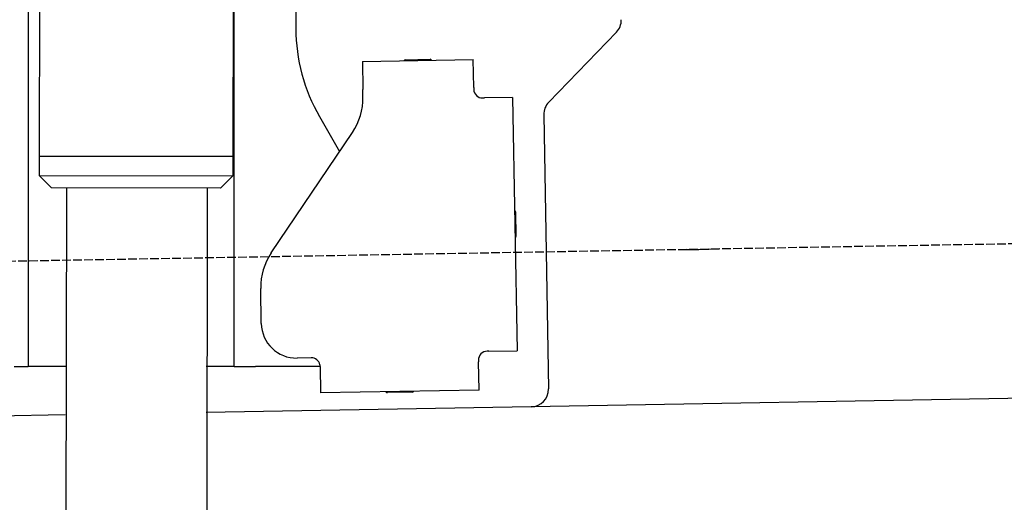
# Model space of a CAD drawing. Extents: x 1073 to 6773, y 5641 to 11966.
# Tile 41 of 58: x 4451 to 5010, y 7995 to 8270. Entities that reach past the tile are written whole.
import ezdxf

# ---------------------------------------------------------------- set-up
doc = ezdxf.new("R2010")
doc.units = 0
doc.linetypes.add('GEN3', pattern=[6.25, 5, -1.25])
doc.layers.get('0').update_dxf_attribs({"linetype": 'CONTINUOUS'})
doc.layers.add('3', color=6, linetype='GEN3')
doc.layers.add('CAR', color=10, linetype='CONTINUOUS')

msp = doc.modelspace()

# ---------------------------------------------------------------- linework, layer by layer
for p, q in [((4574.51, 10556.39), (4571.79, 8191.9)), ((4464.15, 10322.48), (4461.79, 8192.07)), ((4455.57, 10319.48), (4455.57, 8072.48)), ((4572.57, 8072.48), (4572.57, 8696.99)), ((4607.57, 8415.85), (4607.57, 8264.54)), ((4789.63, 8262.49), (4751.18, 8222.67)), ((4645.33, 8245.9), (4708.32, 8247)), ((4645.33, 8245.9), (4645.61, 8229.9)), ((4669.82, 8246.82), (4683.81, 8247.07)), ((4708.6, 8231), (4708.32, 8247)), ((4645.68, 8225.66), (4645.61, 8229.9)), ((4708.6, 8231), (4708.62, 8230)), ((4713.7, 8225.09), (4714.7, 8225.1)), ((4730.7, 8225.38), (4714.7, 8225.1)), ((4730.7, 8225.38), (4733.21, 8081.4)), ((4620.96, 8214.54), (4632.43, 8194.69)), ((4748.37, 8215.55), (4751.09, 8059.71)), ((4593.55, 8137.05), (4639.7, 8205.48)), ((4461.79, 8192.07), (4461.77, 8181.07)), ((4571.79, 8191.9), (4461.79, 8192.07)), ((4461.79, 8192.07), (4571.79, 8191.9)), ((4571.79, 8191.9), (4571.77, 8180.9)), ((4461.77, 8181.07), (4571.77, 8180.9)), ((4468.76, 8174.06), (4461.77, 8181.07)), ((4564.76, 8173.91), (4571.77, 8180.9)), ((4564.76, 8173.91), (4468.76, 8174.06)), ((4477.21, 8174.04), (4474.18, 5903.98)), ((4557.21, 8173.92), (4554.18, 5903.98)), ((4732.33, 8160.4), (4732.58, 8146.4)), ((4587.92, 8096.87), (4587.57, 8116.87)), ((4455.57, 8097.48), (4455.57, 8072.48)), ((4616.27, 8077.36), (4608.27, 8077.22)), ((4717.22, 8081.13), (4716.22, 8081.11)), ((4717.22, 8081.13), (4733.21, 8081.4)), ((4447.57, 8072.48), (4455.57, 8072.48)), ((4463.57, 8072.48), (4455.57, 8072.48)), ((4476.6, 8072.48), (4463.57, 8072.48)), ((4572.57, 8072.48), (4556.6, 8072.48)), ((4572.57, 8072.48), (4584.57, 8072.48)), ((4621.35, 8072.48), (4584.57, 8072.48)), ((4621.35, 8072.45), (4621.61, 8057.45)), ((4711.3, 8076.02), (4711.32, 8075.02)), ((4711.6, 8059.02), (4711.32, 8075.02)), ((5936.09, 8070.4), (4741.27, 8049.54)), ((4711.6, 8059.02), (4621.61, 8057.45)), ((4673.61, 8057.86), (4659.62, 8057.62)), ((4741.27, 8049.54), (4556.56, 8046.32)), ((4476.48, 8044.92), (4146.36, 8039.16))]:
    msp.add_line(p, q)
msp.add_polyline3d([(4621.35, 8072.45, 0), (4621.35, 8072.46, 0), (4621.35, 8072.47, 0), (4621.35, 8072.47, 0), (4621.35, 8072.48, 0), (4621.35, 8072.49, 0), (4621.35, 8072.5, 0), (4621.35, 8072.51, 0), (4621.35, 8072.51, 0), (4621.35, 8072.52, 0), (4621.35, 8072.53, 0), (4621.35, 8072.54, 0), (4621.35, 8072.54, 0), (4621.35, 8072.55, 0), (4621.35, 8072.56, 0), (4621.35, 8072.57, 0), (4621.35, 8072.57, 0), (4621.35, 8072.58, 0), (4621.35, 8072.59, 0), (4621.35, 8072.6, 0), (4621.35, 8072.61, 0), (4621.35, 8072.61, 0), (4621.35, 8072.62, 0), (4621.35, 8072.63, 0), (4621.35, 8072.64, 0), (4621.35, 8072.64, 0), (4621.34, 8072.65, 0), (4621.34, 8072.66, 0), (4621.34, 8072.67, 0), (4621.34, 8072.68, 0), (4621.34, 8072.68, 0), (4621.34, 8072.69, 0), (4621.34, 8072.7, 0), (4621.34, 8072.71, 0), (4621.34, 8072.72, 0), (4621.34, 8072.72, 0), (4621.34, 8072.73, 0), (4621.34, 8072.74, 0), (4621.34, 8072.75, 0), (4621.34, 8072.75, 0), (4621.34, 8072.76, 0), (4621.34, 8072.77, 0), (4621.34, 8072.78, 0), (4621.34, 8072.79, 0), (4621.33, 8072.79, 0), (4621.33, 8072.8, 0), (4621.33, 8072.81, 0), (4621.33, 8072.82, 0), (4621.33, 8072.83, 0), (4621.33, 8072.83, 0), (4621.33, 8072.84, 0), (4621.33, 8072.85, 0), (4621.33, 8072.86, 0), (4621.33, 8072.86, 0), (4621.33, 8072.87, 0), (4621.33, 8072.88, 0), (4621.33, 8072.89, 0), (4621.32, 8072.9, 0), (4621.32, 8072.9, 0), (4621.32, 8072.91, 0), (4621.32, 8072.92, 0), (4621.32, 8072.93, 0), (4621.32, 8072.94, 0), (4621.32, 8072.94, 0), (4621.32, 8072.95, 0), (4621.32, 8072.96, 0), (4621.32, 8072.97, 0), (4621.32, 8072.97, 0), (4621.31, 8072.98, 0), (4621.31, 8072.99, 0), (4621.31, 8073, 0), (4621.31, 8073.01, 0), (4621.31, 8073.01, 0), (4621.31, 8073.02, 0), (4621.31, 8073.03, 0), (4621.31, 8073.04, 0), (4621.31, 8073.05, 0), (4621.31, 8073.05, 0), (4621.3, 8073.06, 0), (4621.3, 8073.07, 0), (4621.3, 8073.08, 0), (4621.3, 8073.09, 0), (4621.3, 8073.09, 0), (4621.3, 8073.1, 0), (4621.3, 8073.11, 0), (4621.3, 8073.12, 0), (4621.29, 8073.12, 0), (4621.29, 8073.13, 0), (4621.29, 8073.14, 0), (4621.29, 8073.15, 0), (4621.29, 8073.16, 0), (4621.29, 8073.16, 0), (4621.29, 8073.17, 0), (4621.29, 8073.18, 0), (4621.28, 8073.19, 0), (4621.28, 8073.2, 0), (4621.28, 8073.2, 0), (4621.28, 8073.21, 0), (4621.28, 8073.22, 0), (4621.28, 8073.23, 0), (4621.28, 8073.24, 0), (4621.28, 8073.24, 0), (4621.27, 8073.25, 0), (4621.27, 8073.26, 0), (4621.27, 8073.27, 0), (4621.27, 8073.28, 0), (4621.27, 8073.28, 0), (4621.27, 8073.29, 0), (4621.26, 8073.3, 0), (4621.26, 8073.31, 0), (4621.26, 8073.31, 0), (4621.26, 8073.32, 0), (4621.26, 8073.33, 0), (4621.26, 8073.34, 0), (4621.26, 8073.35, 0), (4621.25, 8073.35, 0), (4621.25, 8073.36, 0), (4621.25, 8073.37, 0), (4621.25, 8073.38, 0), (4621.25, 8073.39, 0), (4621.25, 8073.39, 0), (4621.24, 8073.4, 0), (4621.24, 8073.41, 0), (4621.24, 8073.42, 0), (4621.24, 8073.43, 0), (4621.24, 8073.43, 0), (4621.24, 8073.44, 0), (4621.23, 8073.45, 0)])
for centre, radius, start, end in [((4782.44, 8269.43), 10, 316, 1), ((4707.57, 8264.54), 100, 180, 210), ((4669.83, 8245.82), 1, 91, 151), ((4683.83, 8246.07), 1, 31, 91), ((4713.62, 8230.09), 5, 181, 271), ((4571.57, 8223.48), 2, 60, 82.1586), ((4610.69, 8225.05), 35, 326, 1), ((4758.37, 8215.72), 10, 136, 181), ((4571.57, 8201.48), 2, 276.6849, 300), ((4731.33, 8160.38), 1, 1, 61), ((4731.58, 8146.39), 1, 301, 1), ((4622.57, 8117.48), 35, 146, 181), ((4607.92, 8097.22), 20, 181, 271), ((4616.35, 8072.36), 5, 12.537, 91), ((4716.3, 8076.11), 5, 91, 181), ((4659.6, 8058.62), 1, 211, 271), ((4673.6, 8058.86), 1, 271, 331), ((4741.1, 8059.54), 10, 271, 1)]:
    msp.add_arc(centre, radius, start, end)
at = {"layer": '3'}
msp.add_line((1175.28, 8075.31), (6230.44, 8163.55), dxfattribs=at)
at = {"layer": 'CAR'}
for start, end in [(225.4759, 225.6325), (254.5561, 254.6373), (269.2081, 272.7919)]:
    msp.add_arc((4830.02, 8507.16), 368.18, start, end, dxfattribs=at)

doc.saveas('drawing.dxf')
